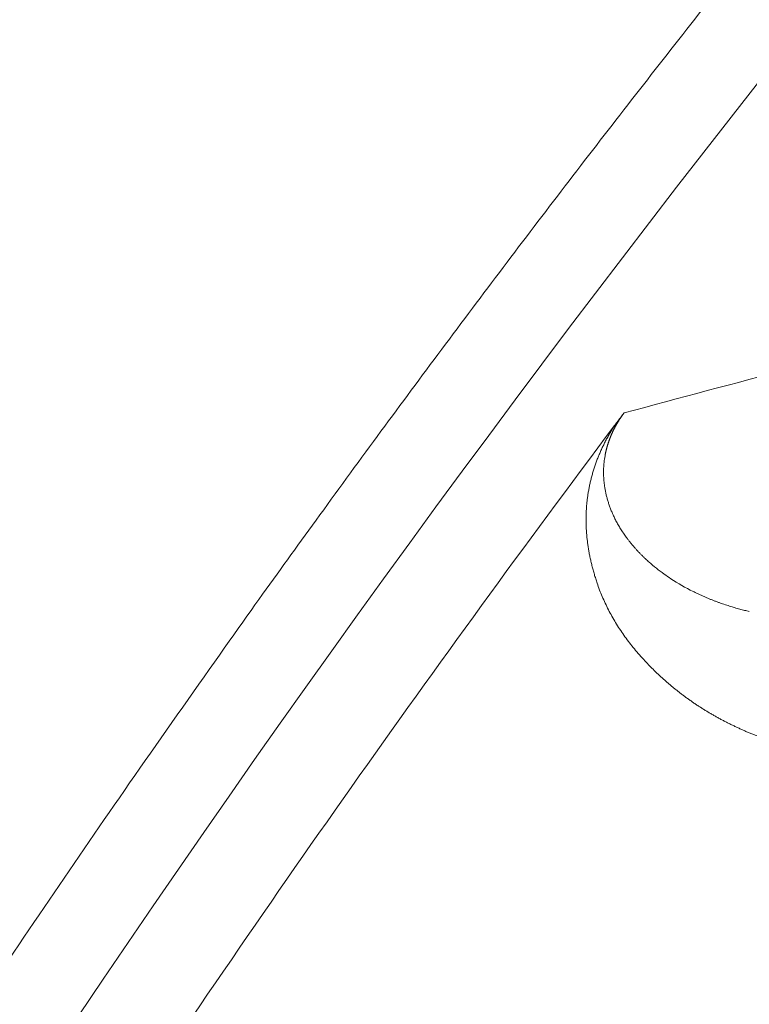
# Model space of a CAD drawing. Header units: millimetres. Extents: x 5437 to 18441, y -4466 to 3128.
# Tile 139 of 256: x 8422.44 to 8426.53, y -2728.21 to -2722.68. Entities that reach past the tile are written whole.
import ezdxf

# ---------------------------------------------------------------- set-up
doc = ezdxf.new("R2010")
doc.units = ezdxf.units.MM
doc.layers.add('1', color=7, linetype='Continuous', true_color=0xffffff)
doc.dimstyles.get("Standard").update_dxf_attribs({"dimtxt": 0.18, "dimasz": 0.18, "dimexe": 0.18, "dimexo": 0.0625, "dimgap": 0.09, "dimtad": 0, "dimtih": 1, "dimtoh": 1, "dimdec": 4, "dimzin": 0, "dimdsep": 46, "dimtxsty": 'Standard', "dimcen": 0.09, "dimadec": 0, "dimazin": 0, "dimtfac": 1, "dimtdec": 4, "dimtofl": 0, "dimtmove": 0, "dimatfit": 3, "dimfxl": 1, "dimtolj": 1, "dimtzin": 0, "dimarcsym": 0})

# ---------------------------------------------------------------- blocks, each defined once
blk = doc.blocks.new('*D53')
at = {"color": 0, "lineweight": -2, "transparency": 16777216}
for p, q in [((10989.4307, -2154.4155), (10692.9173, -2240.8213)), ((11069.4307, -2154.4155), (10989.4307, -2154.4155)), ((8443.48, -2896.4116), (8443.48, -2896.2316)), ((8443.39, -2896.3216), (8443.57, -2896.3216))]:
    blk.add_line(p, q, dxfattribs=at)
at = {"color": 0, "lineweight": 20, "transparency": 16777216}
blk.add_solid([(10689.1871, -2228.0204), (10696.6476, -2253.6222), (10616.1119, -2263.2029)], dxfattribs=at)
at = {"layer": 'Defpoints', "color": 0, "lineweight": 20, "transparency": 16777216}
for p in [(10616.1119, -2263.2029), (6270.848, -3529.4402)]:
    blk.add_point(p, dxfattribs=at)
at = {"color": 0, "lineweight": 20, "transparency": 16777216, "insert": (11249.5207, -2154.4155), "char_height": 80, "attachment_point": 5}
blk.add_mtext('\\A1;R2260', dxfattribs=at)
blk = doc.blocks.new('*D54')
at = {"color": 0, "lineweight": -2, "transparency": 16777216}
blk.add_line((7492.6853, -2896.3216), (7463.5164, -2896.3216), dxfattribs=at)
at = {"color": 0, "lineweight": -3, "transparency": 16777216}
for start, end in [(14.7247061, 87.3296239), (101.5902046, 175.2752939)]:
    blk.add_arc((8434.1189, -2896.3216), 970.4225, start, end, dxfattribs=at)
at = {"color": 0, "lineweight": 20, "transparency": 16777216}
for points in [[(9385.6953, -2646.8098), (9359.6469, -2652.519), (9389.7986, -2727.8095)], [(7480.3159, -2816.9391), (7453.6719, -2815.84), (7463.6964, -2896.3216)]]:
    blk.add_solid(points, dxfattribs=at)
at = {"layer": 'Defpoints', "color": 0, "lineweight": 20, "transparency": 16777216}
for p in [(7900.863, -2085.5454), (10671.8171, -2501.755), (7492.7478, -2896.3216), (7740.5009, -2896.3216), (8434.1189, -2896.3216)]:
    blk.add_point(p, dxfattribs=at)
at = {"color": 0, "lineweight": 20, "transparency": 16777216, "insert": (8359.2409, -1928.7921), "char_height": 80, "attachment_point": 5}
blk.add_mtext('\\A1;165%%D', dxfattribs=at)

msp = doc.modelspace()

# ---------------------------------------------------------------- linework, layer by layer
at = {"color": 7, "lineweight": 20}
msp.add_arc((8443.47995, -2896.41157), 893, 10.1099821, 350.11198757, dxfattribs=at)
at = {"layer": '1', "color": 0, "lineweight": 20}
for centre, radius, start, end in [((8443.47995, -2896.32157), 185, 96.5210517, 140.9397701), ((8495.27522, -2777.08546), 87.40415, 135.5783309, 156.5220504), ((8495.27522, -2777.08546), 86.87162, 143.1287299, 146.4413736)]:
    msp.add_arc(centre, radius, start, end, dxfattribs=at)
for points, degree, knots in [([(8414.64843, -2742.06482), (8415.38197, -2740.37602), (8416.15972, -2738.70642), (8416.98102, -2737.05758), (8419.99697, -2731.38032), (8423.52416, -2725.99205), (8426.28827, -2722.31729), (8429.28409, -2718.83324), (8432.49343, -2715.55845)], 5, [0, 0, 0, 0, 0, 0, 0.2865074, 0.2865074, 0.2865074, 1, 1, 1, 1, 1, 1]), ([(8425.83248, -2724.89065), (8425.83179, -2724.89158), (8425.83039, -2724.89344), (8425.82832, -2724.89625), (8425.82626, -2724.89906), (8425.82422, -2724.90188), (8425.8222, -2724.90472), (8425.8202, -2724.90756), (8425.81821, -2724.91041), (8425.81624, -2724.91327), (8425.81428, -2724.91614), (8425.81235, -2724.91902), (8425.81043, -2724.92191), (8425.80853, -2724.9248), (8425.80665, -2724.92771), (8425.80478, -2724.93062), (8425.80293, -2724.93355), (8425.8011, -2724.93648), (8425.79929, -2724.93942), (8425.79749, -2724.94237), (8425.79572, -2724.94533), (8425.79396, -2724.9483), (8425.79222, -2724.95127), (8425.79049, -2724.95426), (8425.78879, -2724.95725), (8425.7871, -2724.96025), (8425.78543, -2724.96327), (8425.78378, -2724.96628), (8425.78215, -2724.96931), (8425.78054, -2724.97235), (8425.77895, -2724.97539), (8425.77737, -2724.97844), (8425.77581, -2724.9815), (8425.77428, -2724.98457), (8425.77276, -2724.98765), (8425.77126, -2724.99073), (8425.76978, -2724.99382), (8425.76832, -2724.99692), (8425.76687, -2725.00003), (8425.76545, -2725.00314), (8425.76405, -2725.00626), (8425.76266, -2725.00939), (8425.7613, -2725.01253), (8425.75995, -2725.01567), (8425.75863, -2725.01882), (8425.75732, -2725.02198), (8425.75604, -2725.02514), (8425.75477, -2725.02831), (8425.75353, -2725.03148), (8425.7523, -2725.03467), (8425.7511, -2725.03786), (8425.74991, -2725.04105), (8425.74875, -2725.04425), (8425.7476, -2725.04746), (8425.74648, -2725.05068), (8425.74538, -2725.0539), (8425.74429, -2725.05712), (8425.74323, -2725.06035), (8425.74219, -2725.06359), (8425.74117, -2725.06683), (8425.74017, -2725.07008), (8425.73919, -2725.07333), (8425.73823, -2725.07659), (8425.73729, -2725.07985), (8425.73637, -2725.08312), (8425.73547, -2725.08639), (8425.7346, -2725.08967), (8425.73374, -2725.09295), (8425.73291, -2725.09624), (8425.7321, -2725.09953), (8425.73131, -2725.10283), (8425.73054, -2725.10613), (8425.72979, -2725.10943), (8425.72906, -2725.11274), (8425.72836, -2725.11605), (8425.72767, -2725.11937), (8425.72724, -2725.12156), (8425.72702, -2725.12267)], 3, [0, 0, 0, 0, 0.0050184, 0.0100502, 0.0151157, 0.0202345, 0.0254257, 0.0307076, 0.0360977, 0.0416124, 0.0472669, 0.0530754, 0.059051, 0.0652057, 0.0715506, 0.0780957, 0.0848501, 0.0918222, 0.0990195, 0.106449, 0.1141168, 0.1220287, 0.1301899, 0.138605, 0.1472785, 0.1562141, 0.1654156, 0.1748861, 0.1846288, 0.1946464, 0.2049414, 0.2155162, 0.226373, 0.2375138, 0.2489404, 0.2606546, 0.2726578, 0.2849517, 0.2975376, 0.3104168, 0.3235905, 0.3370598, 0.3508257, 0.3648893, 0.3792514, 0.3939129, 0.4088747, 0.4241374, 0.4397019, 0.4555688, 0.4717387, 0.4882123, 0.50499, 0.5220725, 0.5394603, 0.5571539, 0.5751536, 0.59346, 0.6120735, 0.6309944, 0.6502232, 0.6697602, 0.6896058, 0.7097602, 0.7302238, 0.7509969, 0.7720797, 0.7934726, 0.8151758, 0.8371895, 0.859514, 0.8821496, 0.9050964, 0.9283546, 0.9519245, 0.9758062, 1, 1, 1, 1]), ([(8425.77918, -2724.96082), (8425.78076, -2724.95871), (8425.78387, -2724.95457), (8425.78846, -2724.94847), (8425.79288, -2724.94261), (8425.79712, -2724.93698), (8425.8012, -2724.93159), (8425.80511, -2724.92643), (8425.80964, -2724.92046), (8425.81486, -2724.91361), (8425.82076, -2724.90588), (8425.8267, -2724.89815), (8425.83052, -2724.89319), (8425.83248, -2724.89065)], 3, [0, 0, 0, 0, 0.0839177, 0.1649009, 0.2430647, 0.3185375, 0.3914616, 0.4619947, 0.5303114, 0.640396, 0.7548466, 0.8744769, 1, 1, 1, 1]), ([(8426.73525, -2726.75641), (8426.72831, -2726.75432), (8426.71444, -2726.75014), (8426.69381, -2726.74363), (8426.67333, -2726.73696), (8426.65301, -2726.73009), (8426.63285, -2726.72304), (8426.61284, -2726.71581), (8426.59298, -2726.70839), (8426.57328, -2726.70078), (8426.55374, -2726.69299), (8426.53435, -2726.68501), (8426.51512, -2726.67685), (8426.49604, -2726.6685), (8426.47712, -2726.65996), (8426.45835, -2726.65124), (8426.43975, -2726.64233), (8426.42129, -2726.63323), (8426.403, -2726.62395), (8426.38485, -2726.61448), (8426.36687, -2726.60482), (8426.34904, -2726.59497), (8426.33137, -2726.58494), (8426.31386, -2726.57472), (8426.2965, -2726.5643), (8426.2793, -2726.55371), (8426.26225, -2726.54292), (8426.24537, -2726.53194), (8426.22863, -2726.52078), (8426.21206, -2726.50943), (8426.19565, -2726.49788), (8426.17939, -2726.48615), (8426.16329, -2726.47423), (8426.14734, -2726.46212), (8426.13156, -2726.44982), (8426.11593, -2726.43733), (8426.10046, -2726.42466), (8426.08514, -2726.41179), (8426.06999, -2726.39873), (8426.05499, -2726.38548), (8426.04016, -2726.37204), (8426.02548, -2726.35841), (8426.01096, -2726.34459), (8425.99659, -2726.33058), (8425.98239, -2726.31638), (8425.96835, -2726.30199), (8425.95446, -2726.2874), (8425.92539, -2726.25613), (8425.88321, -2726.2074), (8425.83116, -2726.13888), (8425.78489, -2726.06867), (8425.74442, -2725.99677), (8425.70974, -2725.9232), (8425.68851, -2725.86772), (8425.67705, -2725.83327), (8425.67307, -2725.82092), (8425.66923, -2725.8086), (8425.66553, -2725.7963), (8425.66197, -2725.78402), (8425.65856, -2725.77176), (8425.65529, -2725.75953), (8425.65216, -2725.74732), (8425.64917, -2725.73514), (8425.64632, -2725.72298), (8425.64361, -2725.71084), (8425.64105, -2725.69872), (8425.63862, -2725.68663), (8425.63634, -2725.67456), (8425.6342, -2725.66252), (8425.6322, -2725.6505), (8425.63034, -2725.6385), (8425.62863, -2725.62653), (8425.62705, -2725.61457), (8425.62562, -2725.60265), (8425.62433, -2725.59074), (8425.62318, -2725.57886), (8425.62217, -2725.567), (8425.6213, -2725.55517), (8425.62058, -2725.54336), (8425.62, -2725.53158), (8425.61955, -2725.51981), (8425.61925, -2725.50807), (8425.61909, -2725.49636), (8425.61908, -2725.48467), (8425.6192, -2725.473), (8425.61947, -2725.46136), (8425.61987, -2725.44974), (8425.62042, -2725.43814), (8425.62111, -2725.42657), (8425.62195, -2725.41503), (8425.62292, -2725.4035), (8425.62403, -2725.392), (8425.62529, -2725.38053), (8425.62669, -2725.36908), (8425.62823, -2725.35765), (8425.62991, -2725.34625), (8425.63173, -2725.33487), (8425.6337, -2725.32352), (8425.6358, -2725.31219), (8425.63805, -2725.30089), (8425.64044, -2725.28961), (8425.64297, -2725.27835), (8425.64564, -2725.26712), (8425.64846, -2725.25591), (8425.65141, -2725.24473), (8425.65451, -2725.23358), (8425.65775, -2725.22244), (8425.66112, -2725.21134), (8425.66465, -2725.20025), (8425.66831, -2725.1892), (8425.67211, -2725.17816), (8425.67606, -2725.16716), (8425.68014, -2725.15617), (8425.68437, -2725.14522), (8425.68874, -2725.13428), (8425.69325, -2725.12338), (8425.6979, -2725.1125), (8425.7027, -2725.10164), (8425.70763, -2725.09081), (8425.71271, -2725.08), (8425.71793, -2725.06922), (8425.72329, -2725.05846), (8425.72879, -2725.04773), (8425.73443, -2725.03702), (8425.74022, -2725.02634), (8425.74615, -2725.01568), (8425.75222, -2725.00504), (8425.75843, -2724.99443), (8425.76479, -2724.98384), (8425.77127, -2724.9733), (8425.77582, -2724.96612), (8425.77805, -2724.96259)], 3, [0, 0, 0, 0, 0.0110502, 0.0220915, 0.0331238, 0.0441473, 0.0551618, 0.0661675, 0.0771644, 0.0881524, 0.0991317, 0.1101022, 0.121064, 0.132017, 0.1429614, 0.1538972, 0.1648243, 0.1757428, 0.1866527, 0.1975541, 0.2084469, 0.2193313, 0.2302072, 0.2410746, 0.2519337, 0.2627843, 0.2736266, 0.2844605, 0.2952862, 0.3061035, 0.3169126, 0.3277135, 0.3385062, 0.3492907, 0.360067, 0.3708353, 0.3815954, 0.3923475, 0.4030916, 0.4138276, 0.4245557, 0.4352759, 0.4459881, 0.4566924, 0.4673889, 0.4780776, 0.4887584, 0.4994315, 0.545869, 0.5903461, 0.6328664, 0.6734345, 0.7120554, 0.748735, 0.7544988, 0.7601949, 0.7658233, 0.7713841, 0.7768773, 0.7823029, 0.787661, 0.7929515, 0.7981745, 0.80333, 0.8084181, 0.8134387, 0.818392, 0.8232779, 0.8280964, 0.8328477, 0.8375317, 0.8421485, 0.8466981, 0.8511805, 0.8555959, 0.8599442, 0.8642255, 0.8684399, 0.8725873, 0.8766679, 0.8806817, 0.8846288, 0.8885092, 0.892323, 0.8960702, 0.899751, 0.9033654, 0.9069135, 0.9103954, 0.9138112, 0.9171609, 0.9204447, 0.9236627, 0.926815, 0.9299017, 0.932923, 0.9358789, 0.9387697, 0.9415955, 0.9443565, 0.9470528, 0.9496847, 0.9522524, 0.954756, 0.9571959, 0.9595723, 0.9618855, 0.9641357, 0.9663235, 0.968449, 0.9705128, 0.9725152, 0.9744567, 0.9763379, 0.9781593, 0.9799216, 0.9816255, 0.9832718, 0.9848613, 0.9863949, 0.9878739, 0.9892993, 0.9906724, 0.9919949, 0.9932682, 0.9944944, 0.9956755, 0.9968139, 0.9979121, 0.998973, 1, 1, 1, 1]), ([(8425.72128, -2725.15843), (8425.72096, -2725.16106), (8425.72032, -2725.16641), (8425.71952, -2725.17429), (8425.71883, -2725.18223), (8425.71826, -2725.1902), (8425.71781, -2725.1982), (8425.71749, -2725.20623), (8425.71728, -2725.2143), (8425.7172, -2725.22239), (8425.71724, -2725.23051), (8425.7174, -2725.23866), (8425.71769, -2725.24684), (8425.71798, -2725.25222), (8425.71812, -2725.25494)], 3, [0, 0, 0, 0, 0.0720749, 0.1461927, 0.2223549, 0.3005629, 0.3808177, 0.4631206, 0.5474726, 0.6338746, 0.7223276, 0.8128323, 0.9053895, 1, 1, 1, 1]), ([(8425.72107, -2725.28796), (8425.72148, -2725.29124), (8425.72231, -2725.29788), (8425.72378, -2725.30771), (8425.72542, -2725.31761), (8425.72726, -2725.32755), (8425.72929, -2725.33754), (8425.73152, -2725.34758), (8425.73395, -2725.35766), (8425.73658, -2725.36778), (8425.73942, -2725.37793), (8425.74246, -2725.38812), (8425.74571, -2725.39834), (8425.74917, -2725.40859), (8425.75285, -2725.41886), (8425.75674, -2725.42916), (8425.76083, -2725.43948), (8425.7637, -2725.44628), (8425.76515, -2725.44971)], 3, [0, 0, 0, 0, 0.0520927, 0.1055719, 0.1604378, 0.2166908, 0.2743312, 0.3333591, 0.3937749, 0.4555788, 0.5187709, 0.5833514, 0.6493205, 0.7166784, 0.7854251, 0.8555609, 0.9270858, 1, 1, 1, 1]), ([(8425.77586, -2725.47336), (8425.77762, -2725.47702), (8425.78122, -2725.48445), (8425.78689, -2725.49551), (8425.79289, -2725.50672), (8425.79923, -2725.51806), (8425.80593, -2725.52952), (8425.813, -2725.54111), (8425.82043, -2725.55282), (8425.82825, -2725.56462), (8425.83645, -2725.57653), (8425.84505, -2725.58852), (8425.85406, -2725.60059), (8425.86347, -2725.61274), (8425.87331, -2725.62494), (8425.88356, -2725.63719), (8425.89425, -2725.64948), (8425.90538, -2725.66179), (8425.91695, -2725.67412), (8425.92897, -2725.68645), (8425.94144, -2725.69878), (8425.94999, -2725.70685), (8425.95432, -2725.71093)], 3, [0, 0, 0, 0, 0.037912, 0.0770963, 0.117553, 0.1592821, 0.2022836, 0.2465576, 0.2921041, 0.3389231, 0.3870146, 0.4363786, 0.487015, 0.538924, 0.5921053, 0.6465591, 0.7022852, 0.7592837, 0.8175545, 0.8770975, 0.9379127, 1, 1, 1, 1]), ([(8426.23028, -2725.89761), (8426.23592, -2725.90033), (8426.2471, -2725.90574), (8426.26394, -2725.91351), (8426.28063, -2725.92095), (8426.29717, -2725.92806), (8426.31354, -2725.93485), (8426.32975, -2725.94133), (8426.34578, -2725.9475), (8426.36162, -2725.95338), (8426.37726, -2725.95898), (8426.3927, -2725.9643), (8426.40794, -2725.96936), (8426.42295, -2725.97416), (8426.43775, -2725.97872), (8426.45231, -2725.98303), (8426.46665, -2725.98712), (8426.48075, -2725.99099), (8426.49461, -2725.99465), (8426.50823, -2725.99811), (8426.52159, -2726.00138), (8426.53047, -2726.00345), (8426.53485, -2726.00447)], 3, [0, 0, 0, 0, 0.0598111, 0.1185891, 0.1763343, 0.2330465, 0.2887258, 0.3433723, 0.396986, 0.449567, 0.5011152, 0.5516307, 0.6011136, 0.649564, 0.6969818, 0.7433671, 0.78872, 0.8330406, 0.8763288, 0.9185847, 0.9598084, 1, 1, 1, 1])]:
    msp.add_open_spline(points, degree=degree, knots=knots, dxfattribs=at)
for points in [[(8425.83248, -2724.89065), (8426.14272, -2724.80721), (8426.45401, -2724.72421), (8426.76638, -2724.64167)], [(8425.72702, -2725.12267), (8425.72483, -2725.13441), (8425.72291, -2725.14634), (8425.72128, -2725.15843)], [(8425.71812, -2725.25495), (8425.71886, -2725.26587), (8425.71984, -2725.27688), (8425.72107, -2725.28795)], [(8425.76515, -2725.44971), (8425.76858, -2725.4576), (8425.77215, -2725.46549), (8425.77586, -2725.47336)], [(8425.95432, -2725.71093), (8425.96023, -2725.71643), (8425.96622, -2725.72188), (8425.97228, -2725.72727)], [(8425.97228, -2725.72727), (8425.99915, -2725.75093), (8426.02744, -2725.77346), (8426.05691, -2725.79469)], [(8426.05691, -2725.79469), (8426.06944, -2725.80366), (8426.08217, -2725.8124), (8426.0951, -2725.82089)], [(8426.0951, -2725.82089), (8426.13505, -2725.84715), (8426.17682, -2725.87106), (8426.21979, -2725.89243)], [(8426.21979, -2725.89243), (8426.22328, -2725.89417), (8426.22678, -2725.8959), (8426.23028, -2725.89761)]]:
    msp.add_open_spline(points, degree=3, dxfattribs=at)

# ---------------------------------------------------------------- dimensions: what is measured, and where the dimension line sits
at = {"color": 0, "lineweight": 20}
dim = msp.add_angular_dim_2l(base=(7900.86303, -2085.54536), line1=((8434.11893, -2896.32157), (10671.81706, -2501.75501)), line2=((7740.5009, -2896.32157), (7492.74781, -2896.32157)), text='165%%D', dimstyle='Standard', override={"dimtxt": 80, "dimasz": 80, "dimlwd": 65533}, dxfattribs=at)
dim.commit()
dim.dimension.update_dxf_attribs({"geometry": '*D54', "text_midpoint": (8359.2409, -1928.79214), "dimtype": 162})
dim = msp.add_diameter_dim_2p(p1=(6270.84796, -3529.44022), p2=(10616.11195, -2263.20291), text='R2260', dimstyle='Standard', override={"dimtxt": 80, "dimasz": 80, "dimdec": 0}, dxfattribs=at)
dim.commit()
dim.dimension.update_dxf_attribs({"geometry": '*D53', "text_midpoint": (11249.52071, -2154.41547), "dimtype": 163})

doc.saveas('drawing.dxf')
